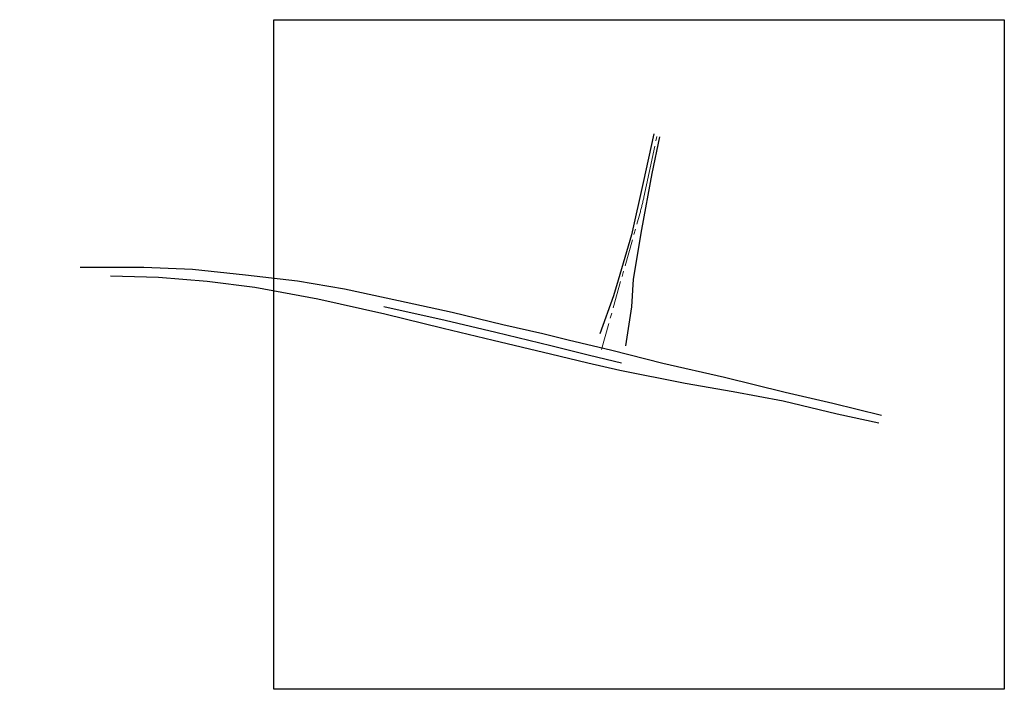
# Model space of a CAD drawing. Header units: metres. Extents: x 158280 to 159720, y 577457 to 577975.
# Tile 1 of 2: x 158280 to 158643, y 577457 to 577704. Entities that reach past the tile are written whole.
import ezdxf

# ---------------------------------------------------------------- set-up
doc = ezdxf.new("R2010")
doc.units = ezdxf.units.M
doc.linetypes.add('AM-AS', pattern=[16, 10, -2, 2, -2])
doc.layers.get('0').update_dxf_attribs({"lineweight": 25})
doc.layers.get('Defpoints').update_dxf_attribs({"lineweight": 25})
doc.layers.add('N-ME-AL-SITUATIEMETING-S @ 0.5', color=7, linetype='Continuous')
for name, color, linetype, lineweight in [('N-WE-AM-AS-G', 10, 'AM-AS', 18), ('N-XX-OG-HOOGTELIJN-G', 7, 'Continuous', 25), ('R-ME-VW-MARKERING_DWARS_DRIEHOEK_5070-GD @ 0.5', 7, 'VW-HAAIETAND70-L-N', 50)]:
    doc.layers.add(name, color=color, linetype=linetype, lineweight=lineweight)
doc.layers.get('N-ME-AL-SITUATIEMETING-S @ 0.5').off()
doc.layers.get('R-ME-VW-MARKERING_DWARS_DRIEHOEK_5070-GD @ 0.5').off()
doc.linetypes.add('VW-HAAIETAND70-L-N', pattern='A,0,-0.5,[149,NLCS.SHX,S=1,R=0,X=-0.625,Y=0],-0.5', length=1)

# ---------------------------------------------------------------- blocks, each defined once
blk = doc.blocks.new('SAL-MEETPUNT_MARKER-SO')
at = {"layer": 'Defpoints', "color": 0, "linetype": 'ByBlock', "lineweight": -2}
blk.add_point((0, 0), dxfattribs=at)

msp = doc.modelspace()

# ---------------------------------------------------------------- linework, layer by layer
msp.add_lwpolyline([(158373.793, 577703.564), (158642.677, 577703.564), (158642.677, 577457.268), (158373.793, 577457.268)], close=True)
at = {"layer": 'N-WE-AM-AS-G'}
msp.add_lwpolyline([(158494.394, 577582.197), (158508.502, 577632.18, 0.0157791), (158510.023, 577638.304), (158511.96, 577647.305), (158514.734, 577660.626)], format="xyb", dxfattribs=at)
at = {"layer": 'N-XX-OG-HOOGTELIJN-G', "color": 1}
for points in [[(158513.69, 577661.524, 0.879), (158509.779, 577643.665, 1.154), (158505.473, 577624.48, 1.532), (158500.567, 577607.754, 1.821), (158498.815, 577602, 1.922), (158493.781, 577588.078, 2.176)], [(158503.402, 577583.616, 2.033), (158505.616, 577597.979, 1.895), (158506.188, 577608.114, 1.804), (158509.227, 577626.38, 1.482), (158513.116, 577646.962, 1.081), (158515.874, 577660.471, 0.892)], [(158597.415, 577557.965, 1.359), (158579.516, 577562.359, 1.383), (158562.044, 577566.459, 1.461), (158539.703, 577572, 1.617), (158517.015, 577577.15, 1.864), (158498.17, 577581.831, 2.127), (158482.097, 577585.733, 2.439), (158472.76, 577587.966, 2.7), (158458.06, 577591.354, 2.9), (158439.399, 577595.893, 3.237), (158419.698, 577600.136, 3.634), (158399.781, 577604.431, 4.105), (158382.461, 577607.427, 4.466), (158363.369, 577609.548, 4.856), (158343.867, 577611.664, 5.197), (158325.909, 577612.425, 5.542), (158302.555, 577612.432, 5.9)], [(158313.743, 577609.294, 5.617), (158331.3, 577608.868, 5.294), (158349.254, 577607.386, 4.94), (158366.86, 577605.125, 4.638), (158389.994, 577600.84, 4.154), (158414.667, 577595.322, 3.627), (158436.09, 577590.093, 3.218), (158454.54, 577585.667, 2.916), (158475.655, 577580.612, 2.615), (158489.375, 577577.311, 2.229), (158501.189, 577574.643, 2.06), (158525.26, 577569.879, 1.748), (158542.925, 577566.834, 1.584), (158561.26, 577563.41, 1.463), (158581.141, 577558.582, 1.391), (158596.468, 577555.224, 1.378)], [(158414.323, 577598.106, 3.693), (158436.843, 577593.033, 3.27), (158455.512, 577588.67, 2.952), (158475.713, 577583.781, 2.664), (158490.032, 577580.215, 2.28), (158501.728, 577577.402, 2.104)]]:
    msp.add_polyline3d(points, dxfattribs=at)

# ---------------------------------------------------------------- block references
at = {"layer": 'N-ME-AL-SITUATIEMETING-S @ 0.5', "xscale": 0.5, "yscale": 0.5, "zscale": 0.5}
for p in [(158500.504, 577663.988, 0.246), (158502.296, 577661.175, 0.429), (158505.082, 577659.944, 0.542), (158511.907, 577662.006, 0.837), (158512.233, 577661.91, 0.851), (158513.69, 577661.524, 0.879), (158514.798, 577660.631, 0.919), (158515.874, 577660.471, 0.892), (158517.409, 577660.104, 0.854), (158517.763, 577659.995, 0.841), (158504.827, 577654.883, 0.671), (158506.984, 577658.241, 0.625), (158522.104, 577655.904, 0.728), (158524.56, 577655.42, 0.351), (158492.063, 577651.49, 0.142), (158497.471, 577654.194, 0.391), (158501.45, 577654.549, 0.488), (158508.169, 577654.192, 0.847), (158503.843, 577648.924, 0.632), (158518.988, 577647.739, 0.904), (158504.256, 577647.461, 0.745), (158504.26, 577646.08, 0.912), (158508.104, 577644.115, 1.084), (158508.412, 577644.02, 1.111), (158513.116, 577646.962, 1.081), (158514.581, 577646.743, 1.053), (158514.989, 577646.674, 1.036), (158518.651, 577646.612, 0.892), (158491.945, 577642.224, 0.39), (158495.987, 577640.505, 0.209), (158496.718, 577640.757, 0.148), (158497.506, 577640.373, 0.027), (158501.079, 577641.27, 0.438), (158503.139, 577640.705, 0.964), (158509.779, 577643.665, 1.154), (158511.104, 577643.669, 1.171), (158481.731, 577637.328, 0.086), (158485.065, 577637.185, 0.292), (158486.764, 577640.014, 0.289), (158488.634, 577637.741, 0.344), (158494.843, 577639.028, 0.195), (158495.691, 577638.281, -0.413), (158496.849, 577639.601, -0.271), (158496.88, 577637.382, 0.164), (158497.038, 577639.857, -0.157), (158497.669, 577639.864, 0.062), (158497.704, 577639.419, 0.085), (158518.261, 577638.62, 1.01), (158521.168, 577637.994, 0.653), (158484.082, 577634.963, 0.283), (158491.517, 577633.875, 0.113), (158492.934, 577633.274, -0.507), (158308.703, 577632.385, 0.823), (158324.024, 577632.49, 0.844), (158337.962, 577631.963, 0.89), (158356.431, 577629.817, 0.962), (158486.346, 577632.365, 0.292), (158494.147, 577632.781, 0.093), (158371.414, 577627.605, 0.986), (158384.687, 577625.999, 1.026), (158476.425, 577628.519, 0.076), (158481.75, 577627.223, 0.281), (158484.951, 577627.693, 0.26), (158489.616, 577629.249, 0.124), (158490.825, 577628.921, -0.532), (158492.285, 577628.113, 0.088), (158509.227, 577626.38, 1.482), (158510.539, 577625.868, 1.453), (158395.984, 577624.531, 0.855), (158420.107, 577623.763, 0.555), (158496.903, 577625.645, 0.513), (158499.024, 577625.074, 1.234), (158503.66, 577624.922, 1.476), (158503.884, 577624.859, 1.492), (158505.473, 577624.48, 1.532), (158507.034, 577624.278, 1.564), (158510.94, 577625.741, 1.44), (158306.613, 577621.05, 5.507), (158310.741, 577619.863, 5.575), (158324.305, 577619.819, 5.389), (158324.316, 577621.407, 5.246), (158339.026, 577620.422, 5.027), (158341.882, 577618.961, 5.069), (158358.592, 577619.744, 4.512), (158379.791, 577619.04, 4.051), (158393.709, 577619.205, 3.675), (158419.146, 577620.328, 0.892), (158430.191, 577622.053, -0.187), (158433.538, 577619.239, 0.866), (158437.122, 577620.362, -0.176), (158437.292, 577620.638, -0.384), (158473.228, 577621.14, -0.057), (158487.049, 577618.635, 0.059), (158513.242, 577619.495, 1.48), (158310.655, 577617.338, 5.711), (158317.052, 577615.694, 5.811), (158324.381, 577617.064, 5.495), (158336.679, 577614.997, 5.432), (158341.458, 577616.209, 5.199), (158359.284, 577617.412, 4.77), (158370.048, 577618.436, 4.444), (158376.519, 577615.788, 4.407), (158380.769, 577615.741, 4.276), (158387.95, 577616.479, 4.102), (158396.279, 577616.597, 3.788), (158410.469, 577617.574, 3.031), (158426.368, 577615.789, 2.319), (158432.286, 577616.518, 1.22), (158432.823, 577616.423, 1.237), (158440.578, 577616.798, 1.207), (158445.378, 577615.336, 1.26), (158451.259, 577617.166, -0.333), (158451.314, 577617.663, -0.702), (158463.971, 577616.067, -0.511), (158463.977, 577615.767, -0.381), (158469.329, 577616.661, -0.543), (158469.77, 577616.533, -0.407), (158470.193, 577614.977, 0.128), (158471.283, 577617.253, -0.305), (158472.153, 577618.191, -0.196), (158472.232, 577615.879, 0.045), (158479.007, 577615.194, 0.165), (158488.341, 577618.275, -0.421), (158489.491, 577618.101, 0.044), (158502.768, 577615.806, 1.671), (158516.187, 577618.367, 1.043), (158302.555, 577612.432, 5.9), (158302.602, 577614.38, 5.949), (158302.628, 577614.164, 5.947), (158325.909, 577612.425, 5.542), (158326.074, 577614.054, 5.607), (158326.133, 577614.389, 5.612), (158343.867, 577611.664, 5.197), (158344.159, 577613.131, 5.246), (158344.235, 577613.417, 5.251), (158359.289, 577614.75, 4.892), (158363.579, 577613.148, 5.002), (158363.65, 577611.378, 4.908), (158363.692, 577611.635, 4.904), (158367.761, 577612.386, 4.924), (158376.381, 577613.246, 4.483), (158381.177, 577613.138, 4.36), (158387.958, 577612.879, 4.249), (158387.971, 577613.676, 4.156), (158396.012, 577612.815, 4.069), (158396.078, 577613.863, 3.921), (158414.063, 577612.277, 3.072), (158414.626, 577614.902, 2.945), (158435.579, 577612.598, 1.981), (158437.726, 577614.664, 1.414), (158438.085, 577613.495, 1.843), (158441.513, 577613.133, 1.632), (158448.566, 577614.225, 1.23), (158449.205, 577611.443, 1.358), (158458.175, 577613.394, 0.801), (158465.64, 577613.798, 0.428), (158476.354, 577613.859, 0.102), (158477.797, 577614.176, 0.101), (158478.548, 577614.748, 0.13), (158481.846, 577613.289, 0.145), (158483.459, 577613.227, 0.164), (158483.882, 577612.284, 0.199), (158514.895, 577613.621, 1.2), (158313.703, 577607.869, 5.572), (158313.743, 577609.294, 5.617), (158313.776, 577611.069, 5.669), (158331.3, 577608.868, 5.294), (158343.684, 577609.975, 5.14), (158349.433, 577608.908, 4.975), (158363.369, 577609.548, 4.856), (158363.544, 577608.136, 4.81), (158382.742, 577608.926, 4.499), (158382.823, 577609.21, 4.502), (158413.831, 577610.642, 3.567), (158435.34, 577610.081, 2.082), (158448.849, 577608.696, 1.421), (158454.881, 577611.339, 1.076), (158454.925, 577608.59, 1.129), (158471.73, 577610.364, 0.294), (158474.813, 577610.25, 0.126), (158476.756, 577609.738, 0.047), (158477.713, 577608.117, 0.019), (158482.74, 577609.76, 0.15), (158482.833, 577610.797, 0.139), (158483.392, 577610.994, 0.152), (158485.35, 577608.653, -0.12), (158485.437, 577609.742, -0.121), (158485.475, 577607.879, -0.209), (158485.517, 577610.299, -0.095), (158486.183, 577610.073, -0.364), (158486.319, 577608.111, -0.189), (158486.739, 577608.62, -0.115), (158487.149, 577609.697, -0.092), (158489.869, 577607.765, 0.198), (158497.969, 577609.074, 1.789), (158498.724, 577608.215, 1.738), (158498.985, 577608.145, 1.748), (158499.493, 577608.398, 1.748), (158500.567, 577607.754, 1.821), (158501.501, 577607.821, 1.843), (158502.6, 577609.28, 1.84), (158504.958, 577608.681, 1.831), (158506.188, 577608.114, 1.804), (158508.043, 577607.824, 1.751), (158508.587, 577607.783, 1.727), (158509.801, 577607.803, 1.737), (158511.411, 577608.469, 1.596), (158513.383, 577608.247, 1.28), (158514.546, 577608.136, 0.57), (158313.741, 577607.421, 5.549), (158316.973, 577606.164, 5.511), (158331.13, 577606.866, 5.201), (158331.266, 577607.247, 5.223), (158332.39, 577604.713, 5.204), (158349.048, 577605.749, 4.898), (158349.064, 577605.47, 4.888), (158349.254, 577607.386, 4.94), (158366.86, 577605.125, 4.638), (158367.054, 577606.702, 4.69), (158382.211, 577605.725, 4.419), (158382.461, 577607.427, 4.466), (158399.781, 577604.431, 4.105), (158400.049, 577606.001, 4.124), (158400.117, 577606.415, 4.134), (158416.869, 577604.261, 3.74), (158434.773, 577606.87, 3.003), (158454.944, 577606.769, 1.323), (158465.234, 577607.136, 0.7), (158471.316, 577606.351, 0.279), (158473.498, 577605.83, 0.112), (158473.674, 577605.471, 0.115), (158473.969, 577605.176, -0.183), (158474.016, 577605.122, -0.181), (158474.718, 577604.277, -0.287), (158477.191, 577604.744, -0.147), (158485.941, 577607.652, -0.244), (158489.648, 577605.282, 0.301), (158314.102, 577602.222, 5.16), (158330.56, 577602.262, 4.96), (158332.294, 577602.917, 5.084), (158366.187, 577602.182, 4.62), (158366.424, 577603.321, 4.571), (158366.474, 577603.564, 4.585), (158389.994, 577600.84, 4.154), (158390.293, 577602.456, 4.18), (158392.253, 577602.067, 4.138), (158397.968, 577600.945, 4.038), (158398.04, 577601.276, 4.047), (158399.529, 577602.857, 4.086), (158420.134, 577602.224, 3.643), (158420.147, 577601.89, 3.638), (158448.369, 577603.952, 2.736), (158463.132, 577600.538, 2.532), (158474.69, 577603.784, 0.624), (158474.742, 577603.841, -0.254), (158475.337, 577602.268, -0.279), (158475.394, 577601.66, 1.216), (158475.585, 577600.552, -0.312), (158480.165, 577603.989, -0.146), (158481.731, 577601.476, -0.264), (158482.357, 577602.06, 0.588), (158482.364, 577602.418, -0.292), (158483.078, 577602.761, -0.225), (158483.39, 577602.985, -0.094), (158483.66, 577603.053, 0.111), (158485.154, 577602.891, 0.101), (158487.054, 577603.011, 0.158), (158488.49, 577603.716, 0.221), (158493.043, 577603.682, 1.713), (158495.86, 577602.346, 1.875), (158496.905, 577603.967, 1.801), (158497.313, 577604.014, 1.813), (158497.321, 577602.529, 1.867), (158498.815, 577602, 1.922), (158500.116, 577600.978, 1.961), (158501.122, 577601.611, 1.976), (158502.018, 577600.993, 2.117), (158502.141, 577601.43, 1.98), (158502.234, 577601.661, 1.981), (158503.282, 577601.053, 1.947), (158510.325, 577600.523, 1.672), (158511.529, 577601.202, 1.607), (158514.071, 577601.243, 0.401), (158514.828, 577600.591, 0.172), (158517.539, 577600.504, -0.139), (158300.967, 577597.014, 3.781), (158343.638, 577596.891, 3.485), (158348.454, 577600.205, 4.491), (158365.572, 577598.691, 4.3), (158389.547, 577599.032, 4.131), (158389.572, 577599.387, 4.136), (158414.323, 577598.106, 3.693), (158419.25, 577598.807, 3.638), (158419.698, 577600.136, 3.634), (158419.946, 577596.982, 3.584), (158419.983, 577597.13, 3.585), (158420.854, 577598.209, 3.594), (158439.83, 577597.396, 3.235), (158439.933, 577597.659, 3.235), (158470.615, 577598.751, 2.332), (158471.407, 577597.523, 2.441), (158471.484, 577597.718, 2.571), (158475.066, 577597.971, 2.587), (158475.115, 577598.831, 1.938), (158475.256, 577599.358, 2.795), (158475.562, 577599.783, 1.714), (158475.564, 577599.407, 1.812), (158475.644, 577599.439, -0.273), (158479.891, 577598.354, -0.341), (158479.922, 577596.926, 2.542), (158480.016, 577598.393, 1.832), (158480.115, 577597.281, 1.957), (158480.212, 577598.229, 2.798), (158480.344, 577598.288, 1.738), (158480.546, 577599.856, -0.336), (158480.832, 577600.143, 1.278), (158480.898, 577600.456, -0.316), (158490.865, 577598.418, 2.13), (158492.086, 577600.374, 1.954), (158492.332, 577598.662, 2.367), (158494.844, 577600.317, 2.039), (158495.249, 577600.161, 2.02), (158495.275, 577600.203, 1.932), (158496.139, 577599.916, 1.911), (158496.417, 577599.805, 1.922), (158500.168, 577599.971, 1.978), (158500.618, 577599.86, 2.136), (158501.776, 577599.727, 2.193), (158502.987, 577599.482, 2.1), (158503.422, 577599.449, 1.95), (158503.796, 577600.337, 1.938), (158505.616, 577597.979, 1.895), (158507.13, 577597.021, 1.84), (158507.637, 577597.024, 1.807), (158510.997, 577597.097, 1.728), (158511.942, 577600.034, 1.511), (158512.636, 577597.55, 1.393), (158515.615, 577600.404, -0.063), (158516.693, 577600.35, -0.188), (158322.567, 577596.661, 3.354), (158364.596, 577594.447, 3.181), (158388.24, 577594.034, 3.844), (158414.15, 577593.421, 3.606), (158414.239, 577593.768, 3.605), (158414.667, 577595.322, 3.627), (158419.994, 577595.813, 3.568), (158423.768, 577596.841, 3.519), (158424.199, 577596.147, 3.507), (158424.914, 577596.557, 3.497), (158425.015, 577595.75, 3.483), (158425.477, 577596.727, 3.489), (158425.889, 577596.311, 3.479), (158427.111, 577596.027, 3.45), (158437.054, 577594.505, 3.276), (158439.399, 577595.893, 3.237), (158439.566, 577594.172, 3.232), (158458.528, 577593.297, 2.875), (158465.75, 577593.922, 2.77), (158474.647, 577596.704, 2.415), (158474.857, 577596.745, 2.546), (158474.987, 577596.602, 2.488), (158479.616, 577595.528, 2.481), (158479.713, 577595.663, 2.463), (158479.859, 577595.837, 2.375), (158483.12, 577595.004, 2.371), (158483.942, 577594.674, 2.291), (158486.558, 577595.397, 2.211), (158489.161, 577596.67, 2.167), (158498.156, 577593.345, 2.078), (158498.565, 577593.27, 2.235), (158500.106, 577596.24, 2.414), (158502.306, 577594.843, 2.15), (158502.762, 577594.742, 1.988), (158508.584, 577596.793, 1.839), (158508.585, 577596.807, 1.839), (158509.037, 577596.716, 1.966), (158517.059, 577594.392, 0.296), (158280.259, 577592.561, 3.293), (158343.531, 577590.606, 1.119), (158386.852, 577590.805, 2.805), (158413.745, 577592.295, 3.616), (158436.09, 577590.093, 3.218), (158436.499, 577591.869, 3.256), (158436.843, 577593.033, 3.27), (158448.02, 577590.239, 3.086), (158455.638, 577590.162, 2.953), (158457.577, 577589.922, 2.915), (158458.06, 577591.354, 2.9), (158458.506, 577593.012, 2.879), (158465.654, 577592.531, 2.745), (158473.267, 577589.868, 2.679), (158473.794, 577589.888, 2.661), (158478.639, 577589.897, 2.627), (158489.106, 577592.414, 2.388), (158489.343, 577592.027, 2.157), (158489.856, 577591.174, 2.139), (158490.055, 577590.865, 2.175), (158497.519, 577589.966, 2.102), (158497.98, 577589.981, 2.248), (158501.427, 577592.201, 2.167), (158501.858, 577592.016, 2.006), (158509.813, 577591.711, 2.234), (158511.603, 577592.138, 1.901), (158513.735, 577592.617, 1.431), (158301.22, 577587.839, 0.868), (158322.791, 577589.254, 0.79), (158364.144, 577588.744, 1.181), (158407.763, 577587.105, 2.688), (158412.894, 577588.65, 3.391), (158435.585, 577588.285, 3.187), (158435.73, 577588.646, 3.188), (158453.147, 577588.988, 2.99), (158455.14, 577587.363, 2.941), (158455.512, 577588.67, 2.952), (158472.343, 577586.426, 2.717), (158472.76, 577587.966, 2.7), (158473.19, 577589.582, 2.684), (158478.216, 577589.415, 2.572), (158478.457, 577588.39, 2.58), (158478.478, 577588.565, 2.571), (158478.776, 577589.423, 2.49), (158478.779, 577589.414, 2.49), (158481.976, 577587.341, 2.404), (158493.781, 577588.078, 2.176), (158497.578, 577588.13, 2.069), (158497.937, 577588.136, 2.221), (158498.191, 577587.515, 2.09), (158498.235, 577587.917, 2.211), (158498.629, 577587.988, 2.208), (158498.763, 577588.966, 2.51), (158498.811, 577589.582, 2.294), (158498.972, 577587.828, 2.098), (158499.013, 577588.455, 2.197), (158499.417, 577588.3, 2.075), (158510.724, 577586.172, 2.087), (158514.463, 577586.325, 1.975), (158515.99, 577587.786, 1.568), (158519.2, 577589.422, 0.629), (158523.716, 577587.012, 0.398), (158525.67, 577586.632, 0.219), (158525.781, 577587.738, 0.041), (158526.156, 577589.06, 0.024), (158526.38, 577589.229, -0.032), (158281.597, 577585.778, 0.999), (158299.328, 577582.752, 0.457), (158319.64, 577583.642, 0.344), (158338.474, 577584.668, 0.714), (158355.442, 577583.921, 0.711), (158386.076, 577585.87, 1.13), (158406.996, 577583.088, 1.246), (158428.26, 577582.879, 2.735), (158434.301, 577583.38, 3.068), (158453.914, 577583.918, 2.89), (158454.026, 577584.236, 2.901), (158454.54, 577585.667, 2.916), (158475.713, 577583.781, 2.664), (158475.971, 577585.335, 2.662), (158476.135, 577583.363, 2.649), (158482.097, 577585.733, 2.439), (158484.834, 577583.44, 2.431), (158497.481, 577583.672, 2.109), (158497.488, 577583.651, 2.11), (158497.959, 577583.541, 2.1), (158498.528, 577583.413, 2.1), (158503.402, 577583.616, 2.033), (158508.748, 577585.453, 1.898), (158509.436, 577585.5, 1.832), (158510.316, 577585.967, 1.86), (158517.518, 577583.428, 1.984), (158519.034, 577585.17, 1.737), (158523.336, 577583.769, 1.469), (158525.916, 577585.875, 0.278), (158527.269, 577585.241, 0.24), (158282.757, 577580.415, 0.454), (158370.621, 577582.126, 0.705), (158388.601, 577579.788, 0.732), (158426.762, 577578.785, 1.26), (158452.351, 577578.896, 2.787), (158462.989, 577580.617, 2.815), (158471.795, 577579.446, 2.661), (158471.981, 577579.129, 2.646), (158475.295, 577579.053, 2.6), (158475.655, 577580.612, 2.615), (158476.108, 577582.246, 2.635), (158489.062, 577582.155, 2.312), (158489.828, 577578.948, 2.259), (158490.032, 577580.215, 2.28), (158498.17, 577581.831, 2.127), (158500.479, 577579.684, 2.115), (158501.15, 577579.433, 2.113), (158517.481, 577578.906, 1.832), (158517.656, 577579.319, 1.818), (158517.948, 577580.224, 1.812), (158518.136, 577580.662, 2.065), (158520.843, 577579.473, 1.752), (158520.935, 577579.869, 1.911), (158524.386, 577581.125, 1.676), (158535.818, 577580.475, 1.133), (158536.247, 577581.268, 0.863), (158408.538, 577576.68, 0.792), (158448.966, 577577.184, 2.239), (158463.457, 577576.09, 2.576), (158467.439, 577576.214, 2.542), (158467.724, 577576.293, 2.592), (158471.152, 577575.655, 2.545), (158471.242, 577575.684, 2.495), (158471.936, 577578.648, 2.64), (158476.632, 577578.233, 2.555), (158488.761, 577575.442, 2.191), (158488.887, 577575.886, 2.201), (158489.375, 577577.311, 2.229), (158501.567, 577576.226, 2.082), (158501.728, 577577.402, 2.104), (158502.768, 577577.504, 2.097), (158505.32, 577575.903, 2.036), (158508.414, 577577.762, 2.01), (158517.015, 577577.15, 1.864), (158525.372, 577577.318, 1.733), (158538.809, 577575.885, 1.817), (158551.868, 577577.101, 0.931), (158426.337, 577573.979, 0.911), (158447.918, 577573.002, 0.821), (158463.222, 577572.043, 1.604), (158467.798, 577572.38, 1.654), (158470.345, 577572.368, 1.59), (158470.632, 577573.078, 2.818), (158470.663, 577572.317, 1.653), (158470.75, 577574.021, 2.055), (158470.771, 577572.379, -0.31), (158470.866, 577572.912, 1.831), (158470.94, 577574.487, 2.586), (158475.186, 577571.592, -0.348), (158475.294, 577571.843, 1.825), (158475.571, 577571.921, 2.804), (158475.689, 577572.984, 2.593), (158475.795, 577572.924, 1.985), (158475.885, 577574.641, 2.446), (158475.958, 577573.876, 2.025), (158475.959, 577574.528, 2.482), (158476.305, 577572.129, 1.723), (158479.327, 577573.554, 2.399), (158479.635, 577573.079, 2.187), (158492.602, 577574.526, 2.133), (158499.15, 577573.114, 2.053), (158500.84, 577573.18, 2.027), (158501.189, 577574.643, 2.06), (158507.976, 577574.896, 1.968), (158525.797, 577573.585, 1.781), (158539.703, 577572, 1.617), (158540.139, 577573.445, 1.593), (158540.221, 577573.728, 1.582), (158551.096, 577574.166, 1.329), (158568.505, 577572.334, 0.969), (158454.611, 577570.191, 0.454), (158461.608, 577568.185, 0.392), (158467.17, 577568.094, 0.16), (158467.346, 577568.275, 0.205), (158468.13, 577568.88, 0.445), (158468.229, 577568.853, -0.18), (158468.52, 577568.865, -0.257), (158469.269, 577570.004, 0.88), (158469.337, 577569.983, -0.254), (158470.162, 577571.266, 1.319), (158470.202, 577571.202, -0.317), (158475.263, 577570.123, -0.314), (158475.298, 577570.729, 1.521), (158475.633, 577568.835, 1.005), (158475.74, 577568.233, -0.277), (158477.63, 577571.168, 1.621), (158481.95, 577568.032, 1.269), (158484.511, 577570.299, 2.016), (158491.003, 577569.147, 2.347), (158492.914, 577569.107, 2.083), (158495.355, 577569.817, 2.156), (158501.94, 577570.598, 2), (158524.938, 577567.899, 1.721), (158524.961, 577568.276, 1.723), (158525.26, 577569.879, 1.748), (158525.531, 577571.406, 1.766), (158543.368, 577568.377, 1.615), (158543.529, 577569.352, 1.613), (158562.493, 577568.115, 1.426), (158562.547, 577568.352, 1.415), (158562.924, 577569.495, 1.415), (158567.58, 577569.913, 1.285), (158446.329, 577567.771, 0.624), (158470.692, 577567.216, -0.141), (158473.64, 577566.531, -0.133), (158474.533, 577566.631, -0.152), (158476.097, 577566.939, -0.26), (158476.259, 577567.051, -0.22), (158476.407, 577566.86, 0.444), (158476.55, 577566.448, -0.157), (158476.843, 577566.095, 0.206), (158476.957, 577565.944, 0.165), (158479.229, 577565.32, 0.177), (158484.527, 577565.947, 1.2), (158488.07, 577567.166, 1.961), (158497.653, 577565.695, 2.061), (158499.976, 577567.261, 2.717), (158504.881, 577565.324, 1.603), (158508.114, 577566.05, 1.624), (158512.4, 577564.914, 1.549), (158515.866, 577567.608, 2.286), (158542.437, 577564.992, 1.538), (158542.508, 577565.278, 1.554), (158542.925, 577566.834, 1.584), (158555.328, 577566.242, 1.532), (158555.367, 577566.509, 1.532), (158562.044, 577566.459, 1.461), (158563.033, 577564.686, 1.497), (158587.589, 577565.341, 1.194), (158587.988, 577567.657, 0.906), (158598.895, 577565.101, 0.77), (158457.13, 577563.302, 0.278), (158458.324, 577560.739, 0.321), (158458.618, 577563.02, 0.342), (158458.694, 577562.235, 0.356), (158481.288, 577563.828, 0.187), (158482.263, 577560.758, 0.241), (158485.447, 577563.38, 1.242), (158488.506, 577562.394, 1.873), (158503.348, 577562.608, 1.654), (158505.336, 577561.377, 0.719), (158506.969, 577561.049, 0.399), (158560.865, 577561.488, 1.402), (158560.949, 577561.8, 1.41), (158561.26, 577563.41, 1.463), (158579.516, 577562.359, 1.383), (158579.939, 577563.89, 1.351), (158580.035, 577564.165, 1.337), (158599.266, 577562.565, 1.139), (158475.725, 577558.409, -0.008), (158476.473, 577559.214, -0.1), (158477.055, 577558.336, -0.296), (158477.399, 577559.485, -0.184), (158477.898, 577559.096, -0.094), (158477.984, 577558.167, -0.073), (158481.782, 577557.027, 0.17), (158485.343, 577558.787, 1.195), (158490.782, 577557.594, 1.97), (158493.685, 577558.955, 2.096), (158502.432, 577559.82, 1.618), (158511.652, 577559.522, 0.125), (158530.332, 577559.311, 1.02), (158560.455, 577560.363, 1.46), (158580.648, 577557.153, 1.367), (158581.141, 577558.582, 1.391), (158581.661, 577560.176, 1.421), (158597.415, 577557.965, 1.359), (158597.798, 577559.714, 1.313), (158597.863, 577559.985, 1.3), (158457.542, 577556.898, 0.549), (158468.645, 577555.625, 0.177), (158471.393, 577554.99, 0.126), (158477.774, 577556.065, -0.033), (158486.964, 577556.751, 1.7), (158495.302, 577553.423, 1.927), (158524.005, 577555.4, 0.375), (158547.719, 577554.512, 0.818), (158580.545, 577556.847, 1.347), (158596.049, 577553.556, 1.377), (158596.468, 577555.224, 1.378), (158596.81, 577556.634, 1.387), (158457.5, 577552.423, 0.889), (158509.67, 577549.877, -0.371), (158511.453, 577549.884, -0.297), (158534.99, 577551.346, 0.31), (158559.553, 577550.147, 0.769), (158596.006, 577553.17, 1.374), (158459.203, 577547.538, 0.89), (158466.386, 577547.954, 0.299), (158467.308, 577547.216, 0.235), (158470.07, 577546.727, 0.192), (158481.636, 577548.277, 0.391), (158484.265, 577547.932, 1.085), (158489.714, 577546.164, 1.736), (158489.751, 577549.218, 1.809), (158492.435, 577547.082, 1.823), (158499.96, 577547.626, 1.319), (158508.037, 577547.928, -0.248), (158508.568, 577549.102, -0.291), (158509.066, 577549.696, -0.363), (158514.959, 577548.416, -0.068), (158545.341, 577547.186, 0.175), (158460.058, 577545.226, 0.603), (158460.774, 577544.777, 0.523), (158461.762, 577543.799, 0.332), (158467.104, 577543.363, 0.254), (158469.843, 577543.526, 0.206), (158473.097, 577545.023, -0.052), (158474.903, 577544.88, -0.327), (158476.433, 577544.522, 0.094), (158487.731, 577546.104, 1.964), (158489.618, 577546.009, 1.737), (158492.343, 577545.36, 1.785), (158492.755, 577544.087, 1.76), (158493.807, 577544.037, 1.739), (158494.662, 577545.948, 1.725), (158494.68, 577546.028, 1.722), (158496.048, 577545.736, 2.174), (158526.109, 577544.14, -0.004), (158555.972, 577542.503, 0.128), (158578.04, 577545.063, 0.804), (158463.248, 577541.497, 0.256), (158467.331, 577540.073, 0.275), (158470.193, 577540.283, 0.237), (158474.955, 577539.007, -0.419), (158477.021, 577539.158, 0.014), (158485.86, 577539.893, 1.432), (158492.278, 577541.069, 1.709), (158493.239, 577540.054, 1.68), (158494.491, 577540.496, 1.638), (158498.763, 577539.196, 1.172), (158498.892, 577540.743, 1.157), (158591.633, 577542.243, 0.801), (158467.996, 577537.043, 0.258), (158470.81, 577537.579, 0.267), (158473.654, 577538.75, 0.032), (158477.899, 577535.245, 0.014), (158482.531, 577537.155, 0.475), (158483.529, 577538.786, 0.788), (158489.609, 577537.946, 1.604), (158494.854, 577537.235, 1.582), (158499.239, 577537.847, 0.999), (158500.56, 577536.736, 0.905), (158502.66, 577535.822, 0.674), (158504.299, 577536.07, 0.473), (158505.547, 577536.414, 0.399), (158506.089, 577537.401, 0.221), (158568.285, 577535.924, 0.089), (158474.816, 577534.398, 0.074), (158476.616, 577534.846, -0.373), (158477.352, 577531.767, -0.26), (158478.702, 577531.809, -0.029), (158481.731, 577532.917, 0.412), (158484.72, 577532.394, 1.174), (158497.317, 577535.231, 1.369), (158499.396, 577534.714, 1.16), (158502.778, 577534.674, 0.845), (158467.933, 577528.471, 0.09), (158476.663, 577530.673, 0.03), (158477.19, 577530.609, -0.024), (158477.617, 577531.006, -0.129), (158477.822, 577530.41, -0.001), (158478.27, 577530.934, -0.046), (158478.615, 577528.104, 0.293), (158480.512, 577529.901, 0.381), (158483.402, 577528.414, 0.964), (158492, 577528.157, 1.428), (158494.532, 577528.542, 1.38), (158496.097, 577529.96, 1.317), (158497.414, 577528.026, 1.063), (158498.267, 577530.817, 1.131), (158498.457, 577528.612, 0.957), (158501.344, 577528.54, 0.65), (158502.318, 577530.419, 0.774), (158477.143, 577526.137, 0.259), (158477.51, 577527.392, 0.244), (158479.535, 577526.207, 0.686), (158479.949, 577524.605, 0.781), (158481.85, 577524.736, 0.965), (158482.232, 577524.621, 0.836), (158483.785, 577524.612, 0.914), (158489.442, 577526.81, 1.323), (158496.449, 577526.984, 1.136), (158504.067, 577527.562, 0.406), (158504.691, 577527.115, 0.345), (158504.973, 577526.273, 0.26), (158505.006, 577525.026, 0.242), (158472.523, 577522.986, 0.202), (158475.186, 577523.73, 0.231), (158478.571, 577521.033, 0.416), (158479.712, 577521.935, 0.688), (158480.008, 577522.27, 0.691), (158482.267, 577522.456, 0.863), (158483.845, 577522.61, 0.919), (158484.453, 577521.195, 0.978), (158489.093, 577522.342, 1.22), (158495.778, 577520.848, 0.924), (158493.635, 577517.815, 1.083), (158503.678, 577519.158, 0.092), (158481.252, 577514.839, 0.464), (158485.783, 577516.984, 1.017), (158488.595, 577516.42, 1.04), (158491.254, 577516.552, 1.108), (158474.828, 577510.199, 0.079), (158476.216, 577511.994, 0.271), (158478.78, 577512.946, 0.268), (158483.047, 577510.732, 0.476), (158501.958, 577510.834, 0.128), (158485.041, 577508.081, 0.571), (158485.836, 577507.928, 0.653), (158486.336, 577509.203, 0.773), (158492.8, 577507.772, 0.818), (158494.552, 577507.28, 0.625), (158487.495, 577505.737, 0.766), (158490.003, 577505.455, 0.836)]:
    msp.add_blockref('SAL-MEETPUNT_MARKER-SO', p, dxfattribs=at)
at = {"layer": 'R-ME-VW-MARKERING_DWARS_DRIEHOEK_5070-GD @ 0.5', "xscale": 0.5, "yscale": 0.5, "zscale": 0.5}
msp.add_blockref('SAL-MEETPUNT_MARKER-SO', (158497.883, 577584.26, 2.095), dxfattribs=at)

doc.saveas('drawing.dxf')
